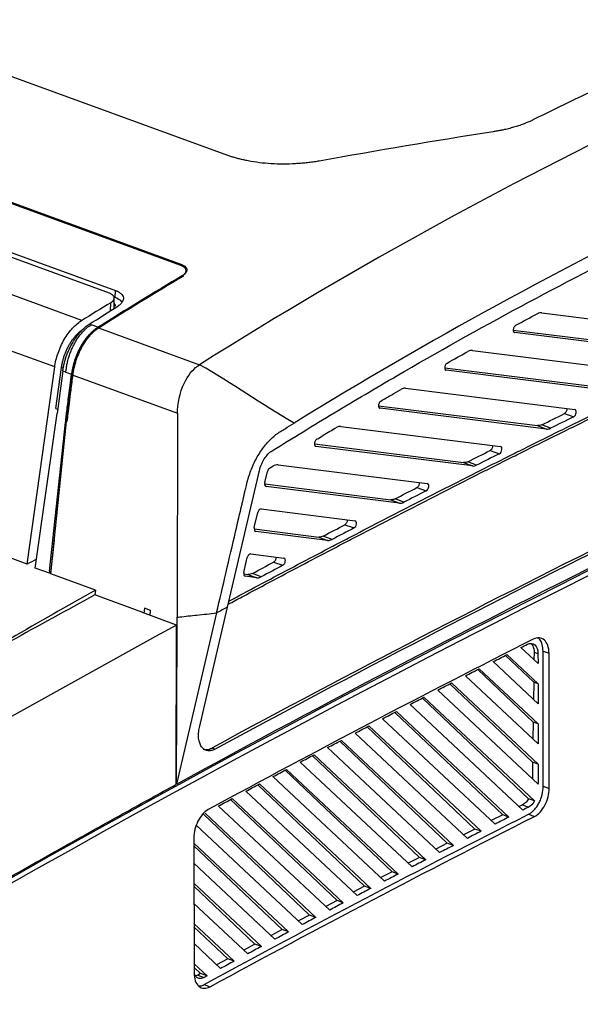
# Model space of a CAD drawing. Header units: millimetres. Extents: x -0.43 to 1.28, y -0.94 to 1.34.
# Tile 92 of 177: x 0.98 to 1.05, y -0.65 to -0.53. Entities that reach past the tile are written whole.
import ezdxf

# ---------------------------------------------------------------- set-up
doc = ezdxf.new("R2010")
doc.units = ezdxf.units.MM

msp = doc.modelspace()

# ---------------------------------------------------------------- linework, layer by layer
at = {"color": 7, "linetype": 'Continuous', "lineweight": 25}
for p, q in [((1.00095, -0.55798), (0.88073, -0.5141)), ((0.88076, -0.51394), (1.00099, -0.55783)), ((1.00703, -0.5438), (0.96158, -0.52721)), ((0.95632, -0.54801), (0.99254, -0.56122)), ((0.9882, -0.56508), (0.95079, -0.55143)), ((0.98471, -0.57109), (0.94734, -0.55745)), ((0.99176, -0.56158), (0.97739, -0.55633)), ((1.00159, -0.5582), (1.00158, -0.55847)), ((1.00164, -0.55883), (1.00164, -0.5586)), ((0.99252, -0.56214), (0.99254, -0.56122)), ((0.99236, -0.56355), (0.99238, -0.56214)), ((1.0475, -0.56411), (1.07136, -0.56709)), ((0.98917, -0.56557), (0.9894, -0.56565)), ((0.99028, -0.56597), (0.9894, -0.56565)), ((0.99034, -0.56603), (1.00338, -0.57079)), ((0.99034, -0.56603), (0.99034, -0.56603)), ((1.04383, -0.56633), (1.06648, -0.56917)), ((1.06761, -0.56961), (1.04403, -0.56666)), ((1.03857, -0.56895), (1.06148, -0.57182)), ((0.98118, -0.59653), (0.98471, -0.57109)), ((0.98485, -0.57643), (0.98558, -0.57117)), ((1.035, -0.57119), (1.05665, -0.5739)), ((1.05778, -0.57434), (1.0352, -0.57151)), ((0.98576, -0.5716), (0.98501, -0.57709)), ((0.98576, -0.5716), (0.98616, -0.57175)), ((0.98616, -0.57175), (0.98688, -0.57201)), ((0.98696, -0.57209), (1.00055, -0.57705)), ((1.02995, -0.57384), (1.05175, -0.57657)), ((0.98485, -0.57643), (0.98509, -0.57652)), ((1.02646, -0.57609), (1.04697, -0.57865)), ((1.0481, -0.57909), (1.02666, -0.57641)), ((0.98221, -0.59703), (0.98502, -0.57709)), ((1.00055, -0.57705), (1.00048, -0.60337)), ((1.05042, -0.57711), (1.05164, -0.57751)), ((0.98406, -0.59741), (0.98611, -0.57827)), ((0.9842, -0.59775), (0.98623, -0.57812)), ((1.0216, -0.57876), (1.04217, -0.58133)), ((1.04697, -0.57865), (1.0481, -0.57909)), ((1.04863, -0.57899), (1.0475, -0.57855)), ((1.0182, -0.58102), (1.03743, -0.58342)), ((1.03856, -0.58386), (1.01839, -0.58134)), ((1.04084, -0.58187), (1.04206, -0.58227)), ((1.0124, -0.58415), (1.01285, -0.58388)), ((1.0135, -0.58371), (1.03273, -0.58612)), ((1.03743, -0.58342), (1.03856, -0.58386)), ((1.03911, -0.58375), (1.03797, -0.58331)), ((1.00699, -0.60206), (1.0111, -0.58445)), ((1.0118, -0.586), (1.01213, -0.58458)), ((1.01178, -0.58618), (1.02803, -0.58821)), ((1.02916, -0.58865), (1.01198, -0.5865)), ((1.0314, -0.58665), (1.03262, -0.58705)), ((1.02803, -0.58821), (1.02916, -0.58865)), ((1.02972, -0.58854), (1.02859, -0.5881)), ((1.01044, -0.5918), (1.01089, -0.58987)), ((1.01133, -0.5894), (1.02343, -0.59092)), ((1.0221, -0.59145), (1.02331, -0.59185)), ((1.01042, -0.59197), (1.01877, -0.59302)), ((1.0199, -0.59346), (1.01063, -0.5923)), ((1.01877, -0.59302), (1.0199, -0.59346)), ((1.02046, -0.59334), (1.01933, -0.5929)), ((0.98464, -0.59344), (0.98423, -0.59729)), ((0.98118, -0.59653), (0.9762, -0.59471)), ((1.00909, -0.59759), (1.00954, -0.59566)), ((1.00998, -0.5952), (1.01425, -0.59573)), ((1.01293, -0.59627), (1.01414, -0.59667)), ((1.01428, -0.59575), (1.01425, -0.59573)), ((0.98403, -0.59769), (0.98221, -0.59703)), ((0.98406, -0.59741), (0.98403, -0.59769)), ((0.98422, -0.59752), (0.98403, -0.59769)), ((0.98997, -0.59986), (0.9842, -0.59775)), ((0.98423, -0.59729), (0.98424, -0.59729)), ((1.00907, -0.59777), (1.00963, -0.59784)), ((1.01076, -0.59828), (1.00927, -0.59809)), ((1.00963, -0.59784), (1.01076, -0.59828)), ((1.01133, -0.59815), (1.0102, -0.59771)), ((0.98997, -0.59986), (0.98988, -0.60049)), ((0.99606, -0.60275), (0.98988, -0.60049)), ((0.99606, -0.60275), (0.99601, -0.60277)), ((1.00043, -0.60439), (0.99601, -0.60277)), ((0.99605, -0.60279), (0.99606, -0.60275)), ((0.99708, -0.60249), (0.99629, -0.6022)), ((1.00558, -0.60281), (1.00043, -0.6249)), ((1.00337, -0.61759), (1.00699, -0.60206)), ((1.00039, -0.62492), (1.00043, -0.60439)), ((1.00048, -0.60482), (1.00048, -0.60337)), ((1.00043, -0.6249), (1.00048, -0.60482)), ((1.04646, -0.61174), (1.04283, -0.60829)), ((1.04702, -0.61194), (1.04302, -0.60819)), ((1.04482, -0.60728), (1.04702, -0.60934)), ((1.04651, -0.60787), (1.0465, -0.60886)), ((1.04651, -0.60787), (1.04701, -0.60804)), ((1.04701, -0.60804), (1.04702, -0.60934)), ((1.04769, -0.62517), (1.04767, -0.60774)), ((1.04767, -0.60774), (1.04844, -0.60801)), ((1.04846, -0.62545), (1.04844, -0.60801)), ((1.04123, -0.6091), (1.04702, -0.61453)), ((1.04639, -0.61691), (1.03925, -0.61012)), ((1.04703, -0.61712), (1.03944, -0.61001)), ((1.04632, -0.62207), (1.03567, -0.61195)), ((1.04703, -0.62231), (1.03587, -0.61185)), ((1.03766, -0.61093), (1.04703, -0.61972)), ((1.04646, -0.61174), (1.04643, -0.61398)), ((1.04702, -0.61194), (1.04646, -0.61174)), ((1.04702, -0.61194), (1.04702, -0.61453)), ((1.03409, -0.61277), (1.04704, -0.6249)), ((1.03053, -0.61461), (1.04507, -0.62824)), ((1.0458, -0.6268), (1.03211, -0.61379)), ((1.04658, -0.62707), (1.03231, -0.61369)), ((1.04247, -0.62886), (1.02856, -0.61564)), ((1.04327, -0.62915), (1.02876, -0.61553)), ((1.02698, -0.61646), (1.04148, -0.63006)), ((1.04639, -0.61691), (1.04636, -0.61909)), ((1.04703, -0.61712), (1.04639, -0.61691)), ((1.04703, -0.61712), (1.04703, -0.61972)), ((1.02344, -0.61832), (1.03791, -0.63189)), ((1.03889, -0.63069), (1.02501, -0.61749)), ((1.0397, -0.63097), (1.02521, -0.61739)), ((1.03532, -0.63252), (1.02147, -0.61936)), ((1.03612, -0.6328), (1.02167, -0.61925)), ((1.00534, -0.6204), (1.00496, -0.62025)), ((1.0199, -0.62018), (1.03434, -0.63372)), ((1.01637, -0.62206), (1.03078, -0.63557)), ((1.03175, -0.63436), (1.01793, -0.62123)), ((1.03256, -0.63465), (1.01814, -0.62112)), ((1.04632, -0.62207), (1.04629, -0.62421)), ((1.04703, -0.62231), (1.04632, -0.62207)), ((1.04703, -0.62231), (1.04704, -0.6249)), ((1.0282, -0.63621), (1.01441, -0.6231)), ((1.02901, -0.63649), (1.01461, -0.62299)), ((1.02546, -0.63835), (1.0111, -0.62488)), ((1.01285, -0.62393), (1.02723, -0.63742)), ((1.00934, -0.62582), (1.02369, -0.63928)), ((1.02465, -0.63806), (1.01089, -0.62499)), ((1.04769, -0.62517), (1.04846, -0.62545)), ((1.02111, -0.63992), (1.00738, -0.62688)), ((1.02192, -0.64021), (1.00759, -0.62677)), ((1.04658, -0.62707), (1.0458, -0.6268)), ((1.01839, -0.64208), (1.00409, -0.62866)), ((1.00584, -0.62772), (1.02016, -0.64114)), ((1.04501, -0.62758), (1.04459, -0.62779)), ((1.04501, -0.62758), (1.04578, -0.62787)), ((1.01757, -0.64179), (1.00388, -0.62878)), ((1.04247, -0.62886), (1.041, -0.62961)), ((1.04327, -0.62915), (1.04247, -0.62886)), ((1.0458, -0.62878), (1.04656, -0.62907)), ((1.00296, -0.6302), (1.01663, -0.64302)), ((1.03889, -0.63069), (1.03743, -0.63144)), ((1.0397, -0.63097), (1.03889, -0.63069)), ((1.00265, -0.63179), (1.00267, -0.64925)), ((1.01487, -0.64396), (1.00265, -0.6325)), ((1.01405, -0.64367), (1.00265, -0.63284)), ((1.03532, -0.63252), (1.03386, -0.63327)), ((1.03612, -0.6328), (1.03532, -0.63252)), ((1.03175, -0.63436), (1.0303, -0.63511)), ((1.03256, -0.63465), (1.03175, -0.63436)), ((1.00265, -0.63509), (1.01311, -0.6449)), ((1.0282, -0.63621), (1.02675, -0.63696)), ((1.02901, -0.63649), (1.0282, -0.63621)), ((1.01135, -0.64584), (1.00266, -0.63769)), ((1.01053, -0.64555), (1.00266, -0.63807)), ((1.02465, -0.63806), (1.0232, -0.63882)), ((1.02546, -0.63835), (1.02465, -0.63806)), ((1.02111, -0.63992), (1.01966, -0.64068)), ((1.02192, -0.64021), (1.02111, -0.63992)), ((1.00266, -0.64028), (1.0096, -0.64679)), ((1.01757, -0.64179), (1.01613, -0.64255)), ((1.01839, -0.64208), (1.01757, -0.64179)), ((1.00785, -0.64773), (1.00266, -0.64287)), ((1.00701, -0.64744), (1.00266, -0.64331)), ((1.01405, -0.64367), (1.01261, -0.64443)), ((1.01487, -0.64396), (1.01405, -0.64367)), ((1.00267, -0.64547), (1.00609, -0.64868)), ((1.01053, -0.64555), (1.0091, -0.64632)), ((1.01135, -0.64584), (1.01053, -0.64555)), ((1.00701, -0.64744), (1.00559, -0.64821)), ((1.00785, -0.64773), (1.00701, -0.64744)), ((1.00435, -0.64963), (1.00267, -0.64806)), ((1.00351, -0.64934), (1.00267, -0.64854)), ((1.00315, -0.64953), (1.00285, -0.64962)), ((1.00351, -0.64934), (1.00315, -0.64953)), ((1.00315, -0.64953), (1.00396, -0.64984)), ((1.00435, -0.64963), (1.00351, -0.64934)), ((1.00435, -0.64963), (1.00396, -0.64984)), ((1.004, -0.65074), (1.00475, -0.65103))]:
    msp.add_line(p, q, dxfattribs=at)
at = {"color": 250, "linetype": 'Continuous', "lineweight": 25}
for p, q in [((0.99192, -0.5638), (0.99194, -0.5628)), ((0.98954, -0.56677), (0.98954, -0.56654)), ((0.98584, -0.57127), (0.98558, -0.57117)), ((1.0352, -0.57151), (1.03511, -0.57148)), ((1.02666, -0.57641), (1.02657, -0.57638)), ((0.98608, -0.57953), (0.98611, -0.57827)), ((1.01839, -0.58134), (1.01831, -0.58131)), ((1.01198, -0.5865), (1.01189, -0.58647)), ((1.01063, -0.5923), (1.01054, -0.59226)), ((1.00927, -0.59809), (1.00919, -0.59806)), ((0.99629, -0.6022), (0.9962, -0.60284)), ((0.997, -0.60313), (0.99708, -0.60249))]:
    msp.add_line(p, q, dxfattribs=at)
at = {"color": 7, "linetype": 'Continuous', "lineweight": 25}
for centre, radius, start, end in [((1.45261, -1.42131), 0.94277, 119.38811, 120.91904), ((1.79659, -2.08222), 1.68709, 118.56554, 119.40789)]:
    msp.add_arc(centre, radius, start, end, dxfattribs=at)
for centre, major_axis, ratio, start_param, end_param in [((1.09734, -2.76024), (0.77369, 2.25102), 0.600159, 0.507362, 0.582384), ((1.09734, -2.76024), (0.77336, 2.25008), 0.600159, 0.507709, 0.680035), ((1.09658, -2.75996), (0.77336, 2.25008), 0.600159, 0.507709, 0.650648), ((1.0121, -0.58602), (0.000163, 0.000473), 0.599857, 1.739905, 3.266834), ((1.0112, -0.58988), (0.000163, 0.000473), 0.600245, 0.125208, 1.739497), ((1.01075, -0.59182), (0.000163, 0.000473), 0.599857, 1.739905, 3.266834), ((1.00985, -0.59568), (0.000163, 0.000473), 0.600245, 0.125208, 1.739497), ((1.02754, -1.75091), (0.44901, 1.21978), 0.596183, 0.606022, 0.607417), ((1.0094, -0.59761), (0.000163, 0.000473), 0.599857, 1.739905, 3.266834), ((1.08592, -2.58168), (0.71517, 2.08078), 0.600159, 0.574965, 0.575946)]:
    msp.add_ellipse(centre, major_axis=major_axis, ratio=ratio, start_param=start_param, end_param=end_param, dxfattribs=at)
for points in [[(1.05726, -0.53397), (1.05363, -0.53567), (1.05, -0.53742), (1.04637, -0.53922)], [(1.06524, -0.53688), (1.04459, -0.54655), (1.02392, -0.55788), (1.00338, -0.57079)], [(1.04123, -0.54075), (1.03376, -0.54193), (1.02629, -0.54318), (1.01882, -0.54452)], [(1.00099, -0.55783), (1.00124, -0.55793), (1.00145, -0.55805), (1.00159, -0.5582)], [(1.00116, -0.55931), (0.99753, -0.56148), (0.9939, -0.5637), (0.99028, -0.56597)], [(1.00122, -0.55929), (0.99759, -0.56149), (0.99396, -0.56374), (0.99034, -0.56603)], [(1.00131, -0.55936), (0.99768, -0.56153), (0.99405, -0.56375), (0.99043, -0.56603)], [(0.99194, -0.5628), (0.99069, -0.56356), (0.98945, -0.56432), (0.9882, -0.56509)], [(0.98917, -0.56557), (0.9904, -0.56479), (0.99163, -0.56401), (0.99285, -0.56324)], [(0.99034, -0.56603), (0.99009, -0.56619), (0.98984, -0.56638), (0.9896, -0.5666)], [(0.99043, -0.56603), (0.99018, -0.56618), (0.98993, -0.56637), (0.98969, -0.56659)], [(1.11285, -0.56695), (1.07687, -0.58298), (1.04088, -0.60076), (1.00496, -0.62025)], [(1.0353, -0.57059), (1.03619, -0.57008), (1.03709, -0.56959), (1.03798, -0.56909)], [(1.01558, -0.57832), (1.01122, -0.57584), (1.00773, -0.57327), (1.00338, -0.57079)], [(0.98697, -0.57204), (0.98696, -0.57205), (0.98696, -0.57207), (0.98696, -0.57209)], [(1.0475, -0.57855), (1.04848, -0.57807), (1.04945, -0.57759), (1.05042, -0.57711)], [(1.05164, -0.5775), (1.05064, -0.578), (1.04963, -0.57849), (1.04863, -0.57899)], [(1.03797, -0.58331), (1.03893, -0.58283), (1.03989, -0.58235), (1.04084, -0.58187)], [(1.04206, -0.58227), (1.04107, -0.58276), (1.04009, -0.58326), (1.03911, -0.58375)], [(1.02859, -0.5881), (1.02952, -0.58762), (1.03046, -0.58713), (1.0314, -0.58665)], [(1.03262, -0.58705), (1.03165, -0.58755), (1.03068, -0.58804), (1.02972, -0.58854)], [(1.01933, -0.5929), (1.02025, -0.59242), (1.02118, -0.59193), (1.0221, -0.59145)], [(1.02331, -0.59185), (1.02236, -0.59234), (1.02141, -0.59284), (1.02046, -0.59334)], [(1.0102, -0.59772), (1.01111, -0.59723), (1.01202, -0.59675), (1.01293, -0.59627)], [(1.01414, -0.59666), (1.0132, -0.59716), (1.01227, -0.59766), (1.01133, -0.59816)], [(1.00043, -0.60439), (0.94257, -0.63589), (0.88485, -0.67177), (0.8276, -0.7118)], [(1.04641, -0.6062), (1.03243, -0.61327), (1.01846, -0.6206), (1.00449, -0.62819)], [(1.04482, -0.60728), (1.0451, -0.60714), (1.04539, -0.60699), (1.04567, -0.60685)], [(1.04123, -0.6091), (1.04183, -0.6088), (1.04243, -0.60849), (1.04302, -0.60819)], [(1.03766, -0.61093), (1.03825, -0.61062), (1.03885, -0.61032), (1.03944, -0.61001)], [(1.03409, -0.61277), (1.03469, -0.61246), (1.03528, -0.61215), (1.03587, -0.61185)], [(1.03053, -0.61461), (1.03113, -0.6143), (1.03172, -0.61399), (1.03231, -0.61369)], [(1.02698, -0.61646), (1.02757, -0.61615), (1.02816, -0.61584), (1.02876, -0.61553)], [(1.02344, -0.61832), (1.02403, -0.61801), (1.02462, -0.6177), (1.02521, -0.61739)], [(1.0199, -0.62018), (1.02049, -0.61987), (1.02108, -0.61956), (1.02167, -0.61925)], [(1.01637, -0.62205), (1.01696, -0.62174), (1.01755, -0.62143), (1.01814, -0.62112)], [(1.01285, -0.62393), (1.01344, -0.62362), (1.01403, -0.62331), (1.01461, -0.62299)], [(1.00934, -0.62582), (1.00993, -0.62551), (1.01051, -0.62519), (1.0111, -0.62488)], [(1.00584, -0.62771), (1.00642, -0.6274), (1.007, -0.62708), (1.00759, -0.62677)], [(1.04658, -0.62707), (1.04636, -0.62744), (1.04607, -0.62773), (1.04578, -0.62787)], [(1.04578, -0.62787), (1.04554, -0.628), (1.0453, -0.62812), (1.04507, -0.62824)], [(1.004, -0.65074), (1.01792, -0.64316), (1.03186, -0.63584), (1.0458, -0.62878)], [(1.00475, -0.65103), (1.01868, -0.64345), (1.03262, -0.63613), (1.04656, -0.62907)], [(1.04327, -0.62915), (1.04268, -0.62945), (1.04208, -0.62975), (1.04148, -0.63006)], [(1.0397, -0.63097), (1.0391, -0.63128), (1.0385, -0.63158), (1.03791, -0.63189)], [(1.03612, -0.63281), (1.03553, -0.63311), (1.03494, -0.63342), (1.03434, -0.63372)], [(1.03256, -0.63465), (1.03197, -0.63495), (1.03138, -0.63526), (1.03078, -0.63557)], [(1.02901, -0.63649), (1.02842, -0.6368), (1.02783, -0.63711), (1.02723, -0.63742)], [(1.02546, -0.63835), (1.02487, -0.63866), (1.02428, -0.63897), (1.02369, -0.63928)], [(1.02192, -0.64021), (1.02133, -0.64052), (1.02075, -0.64083), (1.02016, -0.64114)], [(1.01839, -0.64208), (1.0178, -0.64239), (1.01722, -0.64271), (1.01663, -0.64302)], [(1.01487, -0.64396), (1.01428, -0.64427), (1.0137, -0.64458), (1.01311, -0.6449)], [(1.01135, -0.64584), (1.01077, -0.64616), (1.01018, -0.64647), (1.0096, -0.64679)], [(1.00785, -0.64773), (1.00726, -0.64805), (1.00668, -0.64837), (1.0061, -0.64868)]]:
    msp.add_open_spline(points, degree=3, dxfattribs=at)
for points, knots in [([(1.04637, -0.53922), (1.0463, -0.53926), (1.04616, -0.53932), (1.04595, -0.53942), (1.04573, -0.53952), (1.0455, -0.53961), (1.04516, -0.53975), (1.04468, -0.53992), (1.04404, -0.54012), (1.04338, -0.54031), (1.04276, -0.54046), (1.04221, -0.54057), (1.04172, -0.54067), (1.04139, -0.54072), (1.04123, -0.54075)], [0, 0, 0, 0, 0.049985, 0.09992, 0.149838, 0.199773, 0.24976, 0.373999, 0.49824, 0.623621, 0.749002, 0.832695, 0.916308, 1, 1, 1, 1]), ([(1.01882, -0.54452), (1.01871, -0.54454), (1.01849, -0.54458), (1.01815, -0.54463), (1.01781, -0.54468), (1.01748, -0.54472), (1.01713, -0.54476), (1.01679, -0.5448), (1.01645, -0.54483), (1.0161, -0.54485), (1.01534, -0.5449), (1.01418, -0.54494), (1.01261, -0.54489), (1.01108, -0.54475), (1.00992, -0.54456), (1.00908, -0.54439), (1.00854, -0.54426), (1.00802, -0.54412), (1.00751, -0.54397), (1.00719, -0.54385), (1.00703, -0.5438)], [0, 0, 0, 0, 0.0278906, 0.0556979, 0.0834451, 0.1111557, 0.1388533, 0.1665615, 0.194304, 0.2221042, 0.2499855, 0.3751616, 0.5003058, 0.6254747, 0.7506165, 0.800634, 0.8504437, 0.9001829, 0.9499893, 1, 1, 1, 1]), ([(1.07763, -0.5452), (1.07548, -0.54618), (1.07226, -0.54767), (1.05152, -0.55747), (1.03299, -0.56759), (1.01558, -0.57832)], [0.2994781, 0.2994781, 0.2994781, 0.2994781, 0.3553242, 0.3829184, 0.8360594, 0.8360594, 0.8360594, 0.8360594]), ([(1.01274, -0.5819), (1.01407, -0.58108), (1.0154, -0.58026), (1.01807, -0.57862), (1.02207, -0.57619), (1.02608, -0.57382), (1.03409, -0.56916), (1.03944, -0.56616), (1.05016, -0.56039), (1.05552, -0.55762), (1.06357, -0.55364), (1.06625, -0.55234), (1.07161, -0.54979), (1.0743, -0.54855), (1.07698, -0.54732)], [0, 0, 0, 0, 0.0625, 0.0625, 0.125, 0.25, 0.25, 0.5, 0.5, 0.75, 0.75, 0.875, 0.875, 1, 1, 1, 1]), ([(1.00708, -0.60169), (1.00768, -0.60137), (1.00962, -0.60033), (1.0129, -0.59859), (1.01692, -0.59646), (1.02027, -0.5947), (1.02362, -0.59296), (1.02697, -0.59122), (1.03099, -0.58915), (1.03501, -0.58709), (1.03903, -0.58505), (1.04238, -0.58337), (1.04573, -0.58169), (1.04908, -0.58003), (1.05311, -0.57804), (1.05713, -0.57607), (1.06115, -0.57412), (1.0645, -0.5725), (1.06786, -0.5709), (1.07121, -0.56931), (1.07523, -0.56741), (1.07925, -0.56553), (1.08328, -0.56366), (1.08663, -0.56212), (1.08998, -0.56058), (1.09334, -0.55906), (1.09736, -0.55725), (1.10138, -0.55545), (1.10541, -0.55368), (1.10854, -0.5523), (1.11034, -0.55152), (1.1108, -0.55132)], [0, 0, 0, 0, 0.017401, 0.056177, 0.094953, 0.133729, 0.153117, 0.191893, 0.230669, 0.269445, 0.308221, 0.346997, 0.366384, 0.40516, 0.443936, 0.482712, 0.521488, 0.560264, 0.579652, 0.618428, 0.657204, 0.69598, 0.734756, 0.773532, 0.79292, 0.831696, 0.870472, 0.909248, 0.948024, 0.9868, 1, 1, 1, 1]), ([(1.00717, -0.6013), (1.00761, -0.60106), (1.00939, -0.6001), (1.01252, -0.59844), (1.01653, -0.59632), (1.01988, -0.59456), (1.02323, -0.59281), (1.02658, -0.59107), (1.0306, -0.589), (1.03462, -0.58695), (1.03864, -0.58491), (1.042, -0.58322), (1.04535, -0.58155), (1.0487, -0.57988), (1.05272, -0.5779), (1.05674, -0.57593), (1.06077, -0.57398), (1.06412, -0.57236), (1.06747, -0.57076), (1.07082, -0.56916), (1.07485, -0.56726), (1.07887, -0.56538), (1.08289, -0.56352), (1.08625, -0.56197), (1.0896, -0.56044), (1.09295, -0.55892), (1.09698, -0.55711), (1.101, -0.55531), (1.10502, -0.55353), (1.1081, -0.55218), (1.10984, -0.55142), (1.11024, -0.55125)], [0, 0, 0, 0, 0.012879, 0.051898, 0.090918, 0.129937, 0.149447, 0.188467, 0.227487, 0.266506, 0.305526, 0.344545, 0.364055, 0.403075, 0.442094, 0.481114, 0.520134, 0.559153, 0.578663, 0.617683, 0.656702, 0.695722, 0.734742, 0.773761, 0.793271, 0.832291, 0.87131, 0.91033, 0.94935, 0.988369, 1, 1, 1, 1]), ([(1.0015, -0.55832), (1.00148, -0.5583), (1.00145, -0.55826), (1.00138, -0.55821), (1.00131, -0.55816), (1.00123, -0.55811), (1.00115, -0.55806), (1.00105, -0.55802), (1.00099, -0.55799), (1.00095, -0.55798)], [0, 0, 0, 0, 0.144611, 0.287514, 0.429374, 0.570871, 0.71269, 0.855511, 1, 1, 1, 1]), ([(1.00116, -0.55931), (1.00119, -0.55929), (1.00124, -0.55925), (1.00132, -0.5592), (1.00139, -0.55914), (1.00145, -0.55908), (1.00152, -0.559), (1.00159, -0.55889), (1.00164, -0.55876), (1.00165, -0.55864), (1.00163, -0.55853), (1.00158, -0.55842), (1.00153, -0.55835), (1.0015, -0.55832)], [0, 0, 0, 0, 0.060917, 0.121464, 0.181905, 0.242506, 0.303529, 0.437148, 0.571203, 0.679188, 0.785648, 0.892084, 1, 1, 1, 1]), ([(1.00159, -0.5582), (1.00165, -0.55829), (1.00171, -0.55838), (1.00176, -0.55856), (1.00175, -0.55866), (1.00168, -0.55885), (1.00162, -0.55894), (1.00145, -0.55912), (1.00134, -0.55921), (1.00122, -0.55929)], [0, 0, 0, 0, 0.25, 0.25, 0.5, 0.5, 0.75, 0.75, 1, 1, 1, 1]), ([(0.99254, -0.56122), (0.99257, -0.56124), (0.99264, -0.56126), (0.99274, -0.56131), (0.99284, -0.56135), (0.99296, -0.56142), (0.9931, -0.5615), (0.99329, -0.56165), (0.99348, -0.56187), (0.99358, -0.56214), (0.99357, -0.56243), (0.99347, -0.56266), (0.99334, -0.56284), (0.99322, -0.56297), (0.99306, -0.5631), (0.99292, -0.56319), (0.99285, -0.56324)], [0, 0, 0, 0, 0.029858, 0.059768, 0.089799, 0.120019, 0.181509, 0.24315, 0.369047, 0.497909, 0.617444, 0.749094, 0.80313, 0.85731, 0.928967, 1, 1, 1, 1]), ([(0.99194, -0.5628), (0.99197, -0.56278), (0.99203, -0.56274), (0.99211, -0.56268), (0.99218, -0.56262), (0.99224, -0.56255), (0.99232, -0.56245), (0.99238, -0.56232), (0.99239, -0.56214), (0.99234, -0.562), (0.99227, -0.5619), (0.99219, -0.56182), (0.99208, -0.56173), (0.99194, -0.56165), (0.99182, -0.5616), (0.99176, -0.56158)], [0, 0, 0, 0, 0.050336, 0.100212, 0.149936, 0.199818, 0.250165, 0.374956, 0.499773, 0.624558, 0.687099, 0.749377, 0.833154, 0.916196, 1, 1, 1, 1]), ([(0.9934, -0.56274), (0.99335, -0.56267), (0.99317, -0.56243), (0.99279, -0.56226), (0.99252, -0.56214)], [0, 0, 0, 0, 0.2976271, 1, 1, 1, 1]), ([(0.99253, -0.56324), (0.99254, -0.56321), (0.99258, -0.56308), (0.99246, -0.56296), (0.99237, -0.56287)], [0, 0, 0, 0, 0.212199, 1, 1, 1, 1]), ([(0.98471, -0.57109), (0.98479, -0.57053), (0.98493, -0.56992), (0.98535, -0.56871), (0.98562, -0.5681), (0.98626, -0.56699), (0.98663, -0.56649), (0.98741, -0.56566), (0.98781, -0.56532), (0.9882, -0.56509)], [0, 0, 0, 0, 0.25, 0.25, 0.5, 0.5, 0.75, 0.75, 1, 1, 1, 1]), ([(1.04413, -0.56572), (1.04414, -0.56572), (1.04415, -0.56572), (1.04508, -0.56521), (1.046, -0.56472), (1.04693, -0.56423)], [0.4996048, 0.4996048, 0.4996048, 0.4996048, 0.50000036, 0.50000036, 0.54321662, 0.54321662, 0.54321662, 0.54321662]), ([(1.0475, -0.56411), (1.04741, -0.5641), (1.04731, -0.5641), (1.04712, -0.56414), (1.04703, -0.56418), (1.04693, -0.56423)], [0, 0, 0, 0, 0.5, 0.5, 1, 1, 1, 1]), ([(0.98576, -0.5716), (0.98577, -0.57152), (0.98579, -0.57137), (0.98583, -0.57114), (0.98588, -0.57091), (0.98593, -0.57068), (0.98599, -0.57044), (0.98605, -0.57021), (0.98612, -0.56998), (0.98628, -0.56951), (0.98656, -0.56879), (0.987, -0.56796), (0.98745, -0.56725), (0.98784, -0.56676), (0.98816, -0.56641), (0.9884, -0.56617), (0.98866, -0.56594), (0.98891, -0.56574), (0.98909, -0.56563), (0.98917, -0.56557)], [0, 0, 0, 0, 0.031747, 0.063344, 0.094843, 0.126294, 0.15775, 0.189261, 0.220879, 0.252655, 0.386889, 0.521277, 0.627313, 0.733498, 0.787026, 0.840193, 0.893246, 0.946433, 1, 1, 1, 1]), ([(0.98616, -0.57175), (0.98616, -0.57167), (0.98618, -0.57151), (0.98621, -0.57127), (0.98625, -0.57102), (0.98629, -0.57076), (0.98635, -0.5705), (0.98641, -0.57023), (0.98649, -0.56996), (0.98657, -0.56969), (0.98667, -0.56941), (0.98677, -0.56913), (0.98689, -0.56884), (0.98702, -0.56856), (0.98716, -0.56828), (0.98735, -0.5679), (0.98761, -0.56747), (0.98794, -0.56701), (0.98826, -0.56662), (0.98857, -0.5663), (0.98886, -0.56603), (0.98914, -0.56582), (0.98931, -0.5657), (0.9894, -0.56565)], [0, 0, 0, 0, 0.031624, 0.064126, 0.097508, 0.131769, 0.166909, 0.202929, 0.239829, 0.277609, 0.316268, 0.355808, 0.396228, 0.437528, 0.479709, 0.52277, 0.608336, 0.688105, 0.762076, 0.830249, 0.892626, 0.949209, 1, 1, 1, 1]), ([(0.98784, -0.56662), (0.98788, -0.56659), (0.98796, -0.56652), (0.98808, -0.56642), (0.98821, -0.56632), (0.98833, -0.56623), (0.98841, -0.56618), (0.98845, -0.56615)], [0, 0, 0, 0, 0.2002989, 0.4001503, 0.5998521, 0.7997027, 1, 1, 1, 1]), ([(0.99028, -0.56597), (0.99023, -0.566), (0.99013, -0.56607), (0.98998, -0.56617), (0.98983, -0.56629), (0.98969, -0.56641), (0.98959, -0.56649), (0.98954, -0.56654)], [0, 0, 0, 0, 0.200298, 0.400149, 0.599851, 0.799702, 1, 1, 1, 1]), ([(1.04413, -0.56572), (1.0441, -0.56575), (1.04402, -0.5658), (1.04393, -0.56593), (1.04386, -0.56608), (1.04382, -0.56625), (1.04382, -0.56641), (1.04386, -0.56654), (1.04392, -0.56662), (1.04397, -0.56663), (1.04398, -0.56664)], [0, 0, 0, 0, 0.133819, 0.267643, 0.401288, 0.534555, 0.667474, 0.800222, 0.933054, 1, 1, 1, 1]), ([(0.98558, -0.57117), (0.98559, -0.5711), (0.98561, -0.57095), (0.98565, -0.57073), (0.9857, -0.57052), (0.98575, -0.5703), (0.98581, -0.57009), (0.98587, -0.56987), (0.98594, -0.56966), (0.98601, -0.56945), (0.98609, -0.56924), (0.98618, -0.56904), (0.98627, -0.56883), (0.9864, -0.56856), (0.98658, -0.56823), (0.9868, -0.56786), (0.98704, -0.56752), (0.98729, -0.56719), (0.98756, -0.56689), (0.98775, -0.56671), (0.98784, -0.56662)], [0, 0, 0, 0, 0.0426466, 0.0848354, 0.1266474, 0.1681659, 0.209476, 0.250664, 0.2918169, 0.3330222, 0.3743667, 0.4159366, 0.4578166, 0.5000896, 0.5841396, 0.6669772, 0.7492875, 0.8317689, 0.9151154, 1, 1, 1, 1]), ([(0.98954, -0.56654), (0.98949, -0.56658), (0.98938, -0.56668), (0.98923, -0.56684), (0.98908, -0.567), (0.98893, -0.56717), (0.98879, -0.56734), (0.98865, -0.56752), (0.98852, -0.56771), (0.98839, -0.5679), (0.98826, -0.5681), (0.98814, -0.5683), (0.98802, -0.56852), (0.9879, -0.56873), (0.98776, -0.56902), (0.9876, -0.56937), (0.98743, -0.5698), (0.98728, -0.57023), (0.98715, -0.57067), (0.98704, -0.57111), (0.98695, -0.57156), (0.9869, -0.57186), (0.98688, -0.57201)], [0, 0, 0, 0, 0.039515, 0.07864, 0.117434, 0.155959, 0.194281, 0.232464, 0.270577, 0.308688, 0.346865, 0.385179, 0.423707, 0.462523, 0.501699, 0.573152, 0.643901, 0.71433, 0.784714, 0.855462, 0.927071, 1, 1, 1, 1]), ([(0.9896, -0.5666), (0.98927, -0.56691), (0.98895, -0.56727), (0.98852, -0.56787), (0.98838, -0.56809), (0.98811, -0.56853), (0.98799, -0.56876), (0.98765, -0.56947), (0.98745, -0.56998), (0.98722, -0.57075), (0.98716, -0.571), (0.98705, -0.57152), (0.987, -0.57178), (0.98697, -0.57204)], [0, 0, 0, 0, 0.25, 0.25, 0.375, 0.375, 0.5, 0.5, 0.75, 0.75, 0.875, 0.875, 1, 1, 1, 1]), ([(0.98969, -0.56659), (0.98965, -0.56664), (0.98955, -0.56672), (0.98941, -0.56686), (0.98928, -0.567), (0.98916, -0.56714), (0.98905, -0.56727), (0.98894, -0.5674), (0.98884, -0.56753), (0.98865, -0.56779), (0.98834, -0.56825), (0.98794, -0.56899), (0.98759, -0.56981), (0.98734, -0.57058), (0.98718, -0.5712), (0.98709, -0.57166), (0.98706, -0.57191), (0.98704, -0.57201)], [0, 0, 0, 0, 0.037238, 0.072754, 0.10655, 0.138624, 0.168977, 0.197609, 0.224519, 0.249708, 0.359483, 0.499688, 0.650956, 0.776642, 0.876723, 0.95118, 1, 1, 1, 1]), ([(1.00534, -0.6204), (1.0233, -0.61065), (1.04127, -0.60133), (1.07725, -0.58356), (1.09524, -0.57511), (1.11323, -0.5671)], [0, 0, 0, 0, 0.5, 0.5, 1, 1, 1, 1]), ([(1.03857, -0.56895), (1.03848, -0.56894), (1.03838, -0.56895), (1.03818, -0.56899), (1.03808, -0.56903), (1.03798, -0.56909)], [0, 0, 0, 0, 0.5, 0.5, 1, 1, 1, 1]), ([(1.00056, -0.57667), (1.00062, -0.57526), (1.001, -0.5739), (1.00208, -0.57194), (1.00268, -0.57124), (1.00338, -0.57079)], [0.83605944, 0.83605944, 0.83605944, 0.83605944, 0.85638284, 0.85638284, 0.87200358, 0.87200358, 0.87200358, 0.87200358]), ([(1.0353, -0.57059), (1.03526, -0.57061), (1.03519, -0.57066), (1.0351, -0.5708), (1.03503, -0.57095), (1.03499, -0.57112), (1.03499, -0.57127), (1.03503, -0.5714), (1.03509, -0.57148), (1.03514, -0.57149), (1.03515, -0.5715)], [0, 0, 0, 0, 0.13465, 0.269307, 0.403793, 0.537925, 0.671727, 0.80537, 0.939091, 1, 1, 1, 1]), ([(0.98611, -0.57827), (0.98613, -0.57805), (0.98618, -0.57757), (0.98628, -0.57676), (0.9864, -0.57579), (0.98654, -0.57467), (0.9867, -0.57339), (0.98682, -0.57249), (0.98688, -0.57201)], [0, 0, 0, 0, 0.103578, 0.232386, 0.38643, 0.565712, 0.770235, 1, 1, 1, 1]), ([(0.98623, -0.57812), (0.98628, -0.57762), (0.98634, -0.57711), (0.98646, -0.57611), (0.98652, -0.57561), (0.9867, -0.5741), (0.98683, -0.57309), (0.98696, -0.57209)], [0, 0, 0, 0, 0.25, 0.25, 0.5, 0.5, 1, 1, 1, 1]), ([(0.98703, -0.57207), (0.98695, -0.57274), (0.98679, -0.57398), (0.98657, -0.57566), (0.98641, -0.577), (0.98632, -0.57777), (0.98628, -0.5781)], [0, 0, 0, 0, 0.336745, 0.615655, 0.836736, 1, 1, 1, 1]), ([(1.02676, -0.57549), (1.02723, -0.57521), (1.02769, -0.57494), (1.02855, -0.57444), (1.02894, -0.57421), (1.02933, -0.57399)], [0.22795398, 0.22795398, 0.22795398, 0.22795398, 0.25000069, 0.25000069, 0.26830567, 0.26830567, 0.26830567, 0.26830567]), ([(1.02995, -0.57384), (1.02985, -0.57383), (1.02975, -0.57383), (1.02954, -0.57388), (1.02944, -0.57393), (1.02933, -0.57399)], [0, 0, 0, 0, 0.5, 0.5, 1, 1, 1, 1]), ([(1.02676, -0.57549), (1.02672, -0.57551), (1.02665, -0.57557), (1.02655, -0.5757), (1.02649, -0.57586), (1.02645, -0.57602), (1.02646, -0.57618), (1.0265, -0.5763), (1.02656, -0.57638), (1.0266, -0.57639), (1.02661, -0.57639)], [0, 0, 0, 0, 0.135463, 0.270932, 0.406239, 0.541211, 0.675872, 0.810381, 0.944965, 1, 1, 1, 1]), ([(1.05074, -0.57644), (1.05074, -0.57649), (1.05074, -0.57659), (1.0507, -0.57675), (1.05063, -0.5769), (1.05053, -0.57703), (1.05046, -0.57708), (1.05042, -0.57711)], [0, 0, 0, 0, 0.1863017, 0.386271, 0.585922, 0.785763, 1, 1, 1, 1]), ([(1.05164, -0.5775), (1.05171, -0.57747), (1.05178, -0.5774), (1.0519, -0.57721), (1.05194, -0.5771), (1.05196, -0.57688), (1.05195, -0.57677), (1.05188, -0.57662), (1.05182, -0.57658), (1.05175, -0.57657)], [0, 0, 0, 0, 0.25, 0.25, 0.5, 0.5, 0.75, 0.75, 1, 1, 1, 1]), ([(1.00055, -0.57705), (1.00055, -0.57699), (1.00055, -0.57692), (1.00055, -0.5768), (1.00055, -0.57673), (1.00056, -0.57667)], [0, 0, 0, 0, 0.5, 0.5, 1, 1, 1, 1]), ([(1.00558, -0.60281), (1.0064, -0.59932), (1.00749, -0.59464), (1.00862, -0.58979), (1.00904, -0.58802), (1.00922, -0.58722), (1.00939, -0.58652), (1.00949, -0.58609), (1.00958, -0.58572), (1.00975, -0.58515), (1.00999, -0.58445), (1.01033, -0.58364), (1.01072, -0.58286), (1.0113, -0.58189), (1.01212, -0.5808), (1.01294, -0.58002), (1.01347, -0.57964), (1.01366, -0.57951), (1.01396, -0.57932), (1.0146, -0.57893), (1.01519, -0.57856), (1.01558, -0.57832)], [0, 0, 0, 0, 0.376631, 0.504171, 0.523868, 0.567192, 0.590581, 0.598703, 0.614326, 0.629952, 0.660658, 0.691387, 0.721752, 0.752148, 0.812828, 0.874205, 0.889788, 0.897623, 0.905488, 0.936994, 1, 1, 1, 1]), ([(1.01849, -0.58042), (1.01905, -0.58008), (1.01962, -0.57973), (1.02044, -0.57923), (1.0207, -0.57908), (1.02096, -0.57892)], [0.09845914, 0.09845914, 0.09845914, 0.09845914, 0.12500085, 0.12500085, 0.13726143, 0.13726143, 0.13726143, 0.13726143]), ([(1.0216, -0.57876), (1.0215, -0.57875), (1.0214, -0.57875), (1.02118, -0.57881), (1.02107, -0.57885), (1.02096, -0.57892)], [0, 0, 0, 0, 0.5, 0.5, 1, 1, 1, 1]), ([(1.0475, -0.57855), (1.04741, -0.57859), (1.04732, -0.57863), (1.04714, -0.57866), (1.04705, -0.57866), (1.04697, -0.57865)], [0, 0, 0, 0, 0.5, 0.5, 1, 1, 1, 1]), ([(1.0481, -0.57909), (1.04818, -0.5791), (1.04827, -0.5791), (1.04845, -0.57907), (1.04854, -0.57903), (1.04863, -0.57899)], [0, 0, 0, 0, 0.5, 0.5, 1, 1, 1, 1]), ([(1.01849, -0.58042), (1.01845, -0.58045), (1.01838, -0.5805), (1.01829, -0.58064), (1.01822, -0.58079), (1.01819, -0.58096), (1.0182, -0.58111), (1.01824, -0.58124), (1.0183, -0.58131), (1.01834, -0.58132), (1.01835, -0.58132)], [0, 0, 0, 0, 0.136335, 0.272676, 0.408865, 0.544735, 0.680311, 0.815743, 0.951246, 1, 1, 1, 1]), ([(1.04115, -0.58121), (1.04116, -0.58125), (1.04116, -0.58135), (1.04112, -0.58151), (1.04105, -0.58167), (1.04096, -0.5818), (1.04088, -0.58185), (1.04084, -0.58187)], [0, 0, 0, 0, 0.186972, 0.3877437, 0.5882054, 0.7888525, 1, 1, 1, 1]), ([(1.04206, -0.58227), (1.04213, -0.58223), (1.0422, -0.58216), (1.04232, -0.58197), (1.04235, -0.58186), (1.04238, -0.58164), (1.04237, -0.58154), (1.0423, -0.58139), (1.04224, -0.58134), (1.04217, -0.58133)], [0, 0, 0, 0, 0.25, 0.25, 0.5, 0.5, 0.75, 0.75, 1, 1, 1, 1]), ([(1.0111, -0.58445), (1.01117, -0.58418), (1.01125, -0.58392), (1.01141, -0.58353), (1.01147, -0.58341), (1.0116, -0.58317), (1.01166, -0.58305), (1.01188, -0.58272), (1.01204, -0.58251), (1.01237, -0.58216), (1.01255, -0.58202), (1.01274, -0.5819)], [0, 0, 0, 0, 0.25, 0.25, 0.375, 0.375, 0.5, 0.5, 0.75, 0.75, 1, 1, 1, 1]), ([(1.0124, -0.58415), (1.01234, -0.58419), (1.01228, -0.58425), (1.01219, -0.5844), (1.01215, -0.58449), (1.01213, -0.58458)], [0, 0, 0, 0, 0.5, 0.5, 1, 1, 1, 1]), ([(1.0135, -0.58371), (1.01339, -0.5837), (1.01329, -0.58371), (1.01307, -0.58376), (1.01296, -0.58381), (1.01285, -0.58388)], [0, 0, 0, 0, 0.5, 0.5, 1, 1, 1, 1]), ([(1.03797, -0.58331), (1.03788, -0.58336), (1.03779, -0.58339), (1.03761, -0.58343), (1.03752, -0.58344), (1.03743, -0.58342)], [0, 0, 0, 0, 0.5, 0.5, 1, 1, 1, 1]), ([(1.03856, -0.58386), (1.03865, -0.58388), (1.03874, -0.58387), (1.03892, -0.58383), (1.03901, -0.5838), (1.03911, -0.58375)], [0, 0, 0, 0, 0.5, 0.5, 1, 1, 1, 1]), ([(1.03172, -0.58599), (1.03172, -0.58604), (1.03172, -0.58613), (1.03168, -0.5863), (1.03161, -0.58645), (1.03152, -0.58658), (1.03144, -0.58663), (1.0314, -0.58665)], [0, 0, 0, 0, 0.1876409, 0.3892095, 0.5904759, 0.7919233, 1, 1, 1, 1]), ([(1.03262, -0.58705), (1.03269, -0.58701), (1.03276, -0.58694), (1.03288, -0.58675), (1.03291, -0.58664), (1.03294, -0.58642), (1.03293, -0.58632), (1.03286, -0.58617), (1.0328, -0.58613), (1.03273, -0.58612)], [0, 0, 0, 0, 0.25, 0.25, 0.5, 0.5, 0.75, 0.75, 1, 1, 1, 1]), ([(1.02859, -0.5881), (1.02849, -0.58815), (1.0284, -0.58818), (1.02821, -0.58822), (1.02812, -0.58822), (1.02803, -0.58821)], [0, 0, 0, 0, 0.5, 0.5, 1, 1, 1, 1]), ([(1.02916, -0.58865), (1.02925, -0.58866), (1.02934, -0.58866), (1.02953, -0.58862), (1.02962, -0.58859), (1.02972, -0.58854)], [0, 0, 0, 0, 0.5, 0.5, 1, 1, 1, 1]), ([(1.02241, -0.59079), (1.02241, -0.59084), (1.02242, -0.59093), (1.02238, -0.5911), (1.02231, -0.59125), (1.02221, -0.59138), (1.02214, -0.59143), (1.0221, -0.59145)], [0, 0, 0, 0, 0.1883087, 0.390669, 0.5927346, 0.7949771, 1, 1, 1, 1]), ([(1.02331, -0.59185), (1.02339, -0.59181), (1.02346, -0.59174), (1.02357, -0.59155), (1.02361, -0.59144), (1.02363, -0.59122), (1.02362, -0.59112), (1.02355, -0.59097), (1.02349, -0.59093), (1.02342, -0.59092)], [0, 0, 0, 0, 0.25, 0.25, 0.5, 0.5, 0.75, 0.75, 1, 1, 1, 1]), ([(1.01933, -0.5929), (1.01923, -0.59295), (1.01914, -0.59298), (1.01895, -0.59302), (1.01886, -0.59303), (1.01877, -0.59302)], [0, 0, 0, 0, 0.5, 0.5, 1, 1, 1, 1]), ([(1.0199, -0.59346), (1.01999, -0.59347), (1.02008, -0.59346), (1.02027, -0.59342), (1.02036, -0.59339), (1.02046, -0.59334)], [0, 0, 0, 0, 0.5, 0.5, 1, 1, 1, 1]), ([(1.01323, -0.59561), (1.01324, -0.59565), (1.01324, -0.59575), (1.0132, -0.59591), (1.01313, -0.59607), (1.01304, -0.59619), (1.01296, -0.59624), (1.01293, -0.59627)], [0, 0, 0, 0, 0.188975, 0.392123, 0.594983, 0.798015, 1, 1, 1, 1]), ([(1.01414, -0.59666), (1.01418, -0.59664), (1.01425, -0.59659), (1.01434, -0.59646), (1.01441, -0.59631), (1.01445, -0.59614), (1.01445, -0.59599), (1.01441, -0.59586), (1.01437, -0.59578), (1.01434, -0.59577), (1.01433, -0.59577)], [0, 0, 0, 0, 0.1413873, 0.282789, 0.4238355, 0.5644864, 0.705005, 0.8457107, 0.9868408, 1, 1, 1, 1]), ([(1.0102, -0.59772), (1.0101, -0.59777), (1.01, -0.5978), (1.00981, -0.59785), (1.00972, -0.59785), (1.00963, -0.59784)], [0, 0, 0, 0, 0.5, 0.5, 1, 1, 1, 1]), ([(1.01076, -0.59828), (1.01085, -0.59829), (1.01094, -0.59829), (1.01113, -0.59824), (1.01123, -0.59821), (1.01133, -0.59816)], [0, 0, 0, 0, 0.5, 0.5, 1, 1, 1, 1]), ([(1.00048, -0.60336), (1.0006, -0.60335), (1.00145, -0.60326), (1.00315, -0.60308), (1.00473, -0.60291), (1.00558, -0.60281)], [0, 0, 0, 0, 0.067467, 0.499994, 1, 1, 1, 1]), ([(1.04567, -0.60685), (1.04601, -0.60668), (1.04637, -0.6067), (1.04687, -0.60715), (1.04701, -0.60757), (1.04701, -0.60805)], [0, 0, 0, 0, 0.5, 0.5, 1, 1, 1, 1]), ([(1.04608, -0.60674), (1.04617, -0.60681), (1.04635, -0.60697), (1.04649, -0.60739), (1.04651, -0.60772), (1.04651, -0.60787)], [0, 0, 0, 0, 0.320851, 0.703111, 1, 1, 1, 1]), ([(1.04844, -0.60801), (1.04843, -0.60765), (1.04838, -0.6073), (1.04818, -0.60672), (1.04802, -0.60648), (1.04765, -0.60615), (1.04742, -0.60605), (1.04693, -0.60601), (1.04667, -0.60607), (1.04641, -0.6062)], [1.570796, 1.570796, 1.570796, 1.570796, 1.971231, 1.971231, 2.371666, 2.371666, 2.772101, 2.772101, 3.172536, 3.172536, 3.172536, 3.172536]), ([(1.04767, -0.60774), (1.04764, -0.60745), (1.0476, -0.60686), (1.04734, -0.60627), (1.04709, -0.6061), (1.04701, -0.60605)], [0, 0, 0, 0, 0.40456, 0.809452, 1, 1, 1, 1]), ([(1.00534, -0.6204), (1.00517, -0.62049), (1.00501, -0.62055), (1.00469, -0.62061), (1.00454, -0.62061), (1.00424, -0.62055), (1.0041, -0.62049), (1.00385, -0.62032), (1.00374, -0.62021), (1.00354, -0.61993), (1.00346, -0.61977), (1.00334, -0.6194), (1.00329, -0.6192), (1.00325, -0.61877), (1.00324, -0.61854), (1.00328, -0.61807), (1.00331, -0.61783), (1.00337, -0.61759)], [0, 0, 0, 0, 0.125, 0.125, 0.25, 0.25, 0.375, 0.375, 0.5, 0.5, 0.625, 0.625, 0.75, 0.75, 0.875, 0.875, 1, 1, 1, 1]), ([(1.00387, -0.62037), (1.00404, -0.62042), (1.00438, -0.62051), (1.00476, -0.62034), (1.00496, -0.62025)], [0, 0, 0, 0, 0.4918996, 1, 1, 1, 1]), ([(0.84892, -0.71847), (0.85002, -0.71772), (0.8522, -0.71622), (0.85548, -0.71398), (0.85876, -0.71175), (0.86204, -0.70953), (0.86532, -0.70731), (0.86861, -0.70511), (0.87189, -0.70292), (0.87517, -0.70074), (0.87846, -0.69856), (0.88174, -0.6964), (0.88503, -0.69425), (0.88832, -0.6921), (0.8916, -0.68997), (0.89489, -0.68784), (0.89818, -0.68573), (0.90147, -0.68362), (0.90476, -0.68152), (0.90805, -0.67943), (0.91134, -0.67736), (0.91464, -0.67529), (0.91793, -0.67323), (0.92122, -0.67118), (0.92452, -0.66914), (0.92781, -0.66711), (0.93111, -0.66509), (0.9344, -0.66308), (0.9377, -0.66108), (0.94099, -0.65909), (0.94429, -0.65711), (0.94759, -0.65514), (0.95089, -0.65318), (0.95418, -0.65122), (0.95748, -0.64928), (0.96078, -0.64735), (0.96408, -0.64543), (0.96738, -0.64351), (0.97068, -0.64161), (0.97398, -0.63971), (0.97728, -0.63783), (0.98058, -0.63596), (0.98388, -0.63409), (0.98718, -0.63224), (0.99049, -0.63039), (0.99379, -0.62856), (0.99709, -0.62673), (0.99929, -0.62552), (1.00039, -0.62492)], [0, 0, 0, 0, 0.021777, 0.043553, 0.065327, 0.087099, 0.10887, 0.130638, 0.152406, 0.174171, 0.195935, 0.217697, 0.239457, 0.261216, 0.282973, 0.304728, 0.326482, 0.348233, 0.369984, 0.391732, 0.413479, 0.435224, 0.456967, 0.478709, 0.500449, 0.522187, 0.543924, 0.565659, 0.587392, 0.609123, 0.630853, 0.652581, 0.674308, 0.696032, 0.717755, 0.739477, 0.761196, 0.782914, 0.80463, 0.826345, 0.848058, 0.869769, 0.891478, 0.913186, 0.934892, 0.956596, 0.978299, 1, 1, 1, 1]), ([(1.0458, -0.62878), (1.04593, -0.62872), (1.04605, -0.62864), (1.0463, -0.62845), (1.04642, -0.62834), (1.04665, -0.62809), (1.04675, -0.62795), (1.04696, -0.62766), (1.04706, -0.6275), (1.04723, -0.62717), (1.04731, -0.62699), (1.04744, -0.62664), (1.0475, -0.62645), (1.04764, -0.6259), (1.04769, -0.62553), (1.04769, -0.62517)], [0, 0, 0, 0, 0.125, 0.125, 0.25, 0.25, 0.375, 0.375, 0.5, 0.5, 0.625, 0.625, 0.75, 0.75, 1, 1, 1, 1]), ([(1.04656, -0.62907), (1.04681, -0.62895), (1.04706, -0.62875), (1.04752, -0.62825), (1.04773, -0.62795), (1.04808, -0.62728), (1.04822, -0.62692), (1.04841, -0.62617), (1.04846, -0.6258), (1.04846, -0.62545)], [0.031193, 0.031193, 0.031193, 0.031193, 0.416094, 0.416094, 0.800995, 0.800995, 1.185896, 1.185896, 1.570796, 1.570796, 1.570796, 1.570796]), ([(1.0458, -0.6268), (1.04569, -0.62698), (1.04557, -0.62713), (1.04529, -0.6274), (1.04516, -0.6275), (1.04501, -0.62758)], [0, 0, 0, 0, 0.5, 0.5, 1, 1, 1, 1]), ([(1.00449, -0.62819), (1.00425, -0.62833), (1.004, -0.62853), (1.00356, -0.62903), (1.00335, -0.62933), (1.00301, -0.62999), (1.00288, -0.63035), (1.0027, -0.63108), (1.00265, -0.63145), (1.00265, -0.6318)], [3.19956, 3.19956, 3.19956, 3.19956, 3.577767, 3.577767, 3.955975, 3.955975, 4.334182, 4.334182, 4.712389, 4.712389, 4.712389, 4.712389]), ([(1.00267, -0.64925), (1.00267, -0.64962), (1.00273, -0.64997), (1.00294, -0.65056), (1.0031, -0.6508), (1.00349, -0.65113), (1.00372, -0.65122), (1.00422, -0.65125), (1.00449, -0.65118), (1.00475, -0.65103)], [4.712389, 4.712389, 4.712389, 4.712389, 5.119697, 5.119697, 5.527005, 5.527005, 5.934314, 5.934314, 6.341622, 6.341622, 6.341622, 6.341622]), ([(1.00396, -0.64984), (1.00381, -0.6499), (1.00352, -0.65002), (1.00311, -0.64992), (1.00284, -0.64969), (1.00275, -0.64944), (1.00272, -0.64936)], [0, 0, 0, 0, 0.285551, 0.570477, 0.863886, 1, 1, 1, 1]), ([(1.00329, -0.65091), (1.00334, -0.65092), (1.00356, -0.65096), (1.00381, -0.65084), (1.004, -0.65074)], [0, 0, 0, 0, 0.247222, 1, 1, 1, 1])]:
    msp.add_open_spline(points, degree=3, knots=knots, dxfattribs=at)

doc.saveas('drawing.dxf')
